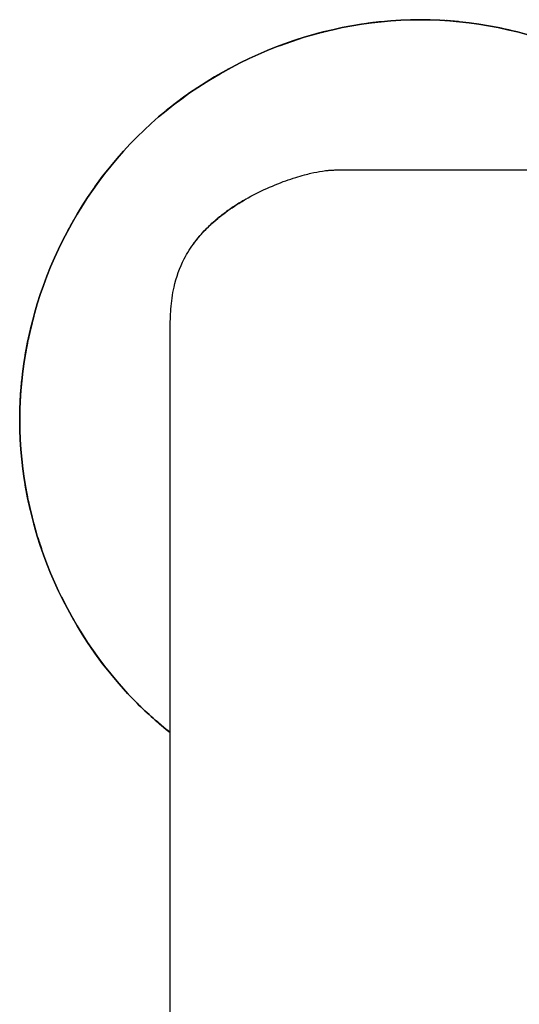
# Model space of a CAD drawing. Header units: millimetres. Extents: x -31695 to -21031, y -2517 to 7253.
# Tile 6 of 77: x -31482 to -31454, y -781 to -726. Entities that reach past the tile are written whole.
import ezdxf

# ---------------------------------------------------------------- set-up
doc = ezdxf.new("R2010")
doc.units = ezdxf.units.MM
doc.layers.add('2d', color=7, linetype='Continuous', true_color=0x000000)

msp = doc.modelspace()

# ---------------------------------------------------------------- linework, layer by layer
at = {"layer": '2d', "linetype": 'Continuous', "lineweight": -3}
for p, q in [((-31461.762, -725.836, 2), (-31462.492, -725.923, 2)), ((-31462.492, -725.923, 2), (-31461.762, -725.836, 2)), ((-31457.361, -725.836, 2), (-31458.093, -725.774, 2)), ((-31458.093, -725.774, 2), (-31457.361, -725.836, 2)), ((-31465.389, -726.512, 2), (-31466.083, -726.713, 2)), ((-31466.083, -726.713, 2), (-31465.389, -726.512, 2)), ((-31465.375, -726.508, 2), (-31464.661, -726.327, 2)), ((-31464.661, -726.327, 2), (-31465.375, -726.508, 2)), ((-31454.462, -726.327, 2), (-31455.181, -726.169, 2)), ((-31455.181, -726.169, 2), (-31454.462, -726.327, 2)), ((-31466.784, -726.94, 2), (-31467.477, -727.189, 2)), ((-31467.477, -727.189, 2), (-31466.784, -726.94, 2)), ((-31466.083, -726.713, 2), (-31466.784, -726.94, 2)), ((-31466.784, -726.94, 2), (-31466.083, -726.713, 2)), ((-31470.806, -728.758, 2), (-31471.439, -729.134, 2)), ((-31471.439, -729.134, 2), (-31470.806, -728.758, 2)), ((-31470.161, -728.402, 2), (-31470.806, -728.758, 2)), ((-31470.806, -728.758, 2), (-31470.161, -728.402, 2)), ((-31473.83, -730.833, 2), (-31473.258, -730.382, 2)), ((-31473.258, -730.382, 2), (-31473.83, -730.833, 2)), ((-31473.258, -730.382, 2), (-31473.689, -730.719, 2)), ((-31473.689, -730.719, 2), (-31473.258, -730.382, 2)), ((-31472.666, -729.947, 2), (-31473.258, -730.382, 2)), ((-31473.258, -730.382, 2), (-31472.666, -729.947, 2)), ((-31473.258, -730.382, 2), (-31472.779, -730.028, 2)), ((-31472.779, -730.028, 2), (-31473.258, -730.382, 2)), ((-31473.04, -730.219, 2), (-31473.042, -730.22, 2)), ((-31473.042, -730.22, 2), (-31473.04, -730.219, 2)), ((-31472.666, -729.947, 2), (-31473.04, -730.219, 2)), ((-31473.04, -730.219, 2), (-31472.666, -729.947, 2)), ((-31476.474, -733.387, 2), (-31476.948, -733.949, 2)), ((-31476.948, -733.949, 2), (-31476.474, -733.387, 2)), ((-31476.948, -733.949, 2), (-31477.403, -734.527, 2)), ((-31477.403, -734.527, 2), (-31476.948, -733.949, 2)), ((-31464.165, -734.17, 2), (-31373.557, -734.17, 2)), ((-31477.403, -734.527, 2), (-31477.838, -735.119, 2)), ((-31477.838, -735.119, 2), (-31477.403, -734.527, 2)), ((-31478.38, -735.918, 2), (-31478.651, -736.346, 2)), ((-31478.651, -736.346, 2), (-31478.38, -735.918, 2)), ((-31479.383, -737.624, 2), (-31479.027, -736.979, 2)), ((-31479.027, -736.979, 2), (-31479.383, -737.624, 2)), ((-31481.277, -742.41, 2), (-31481.453, -743.102, 2)), ((-31481.453, -743.102, 2), (-31481.277, -742.41, 2)), ((-31481.458, -743.124, 2), (-31481.616, -743.843, 2)), ((-31481.616, -743.843, 2), (-31481.458, -743.124, 2)), ((-31473.61, -834.223, 2), (-31473.61, -743.615, 2)), ((-31473.61, -834.223, 2), (-31473.61, -743.615, 2)), ((-31481.616, -743.843, 2), (-31481.751, -744.566, 2)), ((-31481.751, -744.566, 2), (-31481.616, -743.843, 2)), ((-31482.011, -746.755, 2), (-31481.949, -746.023, 2)), ((-31481.949, -746.023, 2), (-31482.011, -746.755, 2)), ((-31482.042, -747.314, 2), (-31482.011, -746.755, 2)), ((-31482.011, -746.755, 2), (-31482.042, -747.314, 2)), ((-31481.751, -751.881, 2), (-31481.616, -752.604, 2)), ((-31481.616, -752.604, 2), (-31481.751, -751.881, 2)), ((-31481.616, -752.604, 2), (-31481.458, -753.323, 2)), ((-31481.458, -753.323, 2), (-31481.616, -752.604, 2)), ((-31481.458, -753.323, 2), (-31481.584, -752.761, 2)), ((-31481.584, -752.761, 2), (-31481.458, -753.323, 2)), ((-31481.072, -754.744, 2), (-31481.277, -754.037, 2)), ((-31481.277, -754.037, 2), (-31481.072, -754.744, 2)), ((-31481.072, -754.744, 2), (-31481.072, -754.744, 2)), ((-31481.072, -754.744, 2), (-31481.072, -754.744, 2)), ((-31481.072, -754.744, 2), (-31480.845, -755.445, 2)), ((-31480.845, -755.445, 2), (-31481.072, -754.744, 2)), ((-31479.718, -758.167, 2), (-31479.383, -758.823, 2)), ((-31479.383, -758.823, 2), (-31479.718, -758.167, 2)), ((-31479.383, -758.823, 2), (-31479.027, -759.468, 2)), ((-31479.027, -759.468, 2), (-31479.383, -758.823, 2)), ((-31478.255, -760.721, 2), (-31478.651, -760.1, 2)), ((-31478.651, -760.1, 2), (-31478.255, -760.721, 2)), ((-31477.838, -761.327, 2), (-31478.255, -760.721, 2)), ((-31478.255, -760.721, 2), (-31477.838, -761.327, 2)), ((-31477.838, -761.327, 2), (-31477.403, -761.92, 2)), ((-31477.403, -761.92, 2), (-31477.838, -761.327, 2)), ((-31477.403, -761.92, 2), (-31476.948, -762.498, 2)), ((-31476.948, -762.498, 2), (-31477.403, -761.92, 2)), ((-31476.948, -762.498, 2), (-31476.477, -763.056, 2)), ((-31476.477, -763.056, 2), (-31476.948, -762.498, 2)), ((-31476.474, -763.06, 2), (-31475.982, -763.605, 2)), ((-31475.982, -763.605, 2), (-31476.474, -763.06, 2)), ((-31473.836, -765.61, 2), (-31474.398, -765.136, 2)), ((-31474.398, -765.136, 2), (-31473.836, -765.61, 2)), ((-31473.61, -765.787, 2), (-31473.836, -765.61, 2)), ((-31473.836, -765.61, 2), (-31473.61, -765.787, 2))]:
    msp.add_line(p, q, dxfattribs=at)
for points, degree in [([(-31459.562, -725.723, 2), (-31462.5, -725.723, 2), (-31465.439, -726.332, 2), (-31468.162, -727.46, 2)], 3), ([(-31459.562, -725.723, 2), (-31462.5, -725.723, 2), (-31465.439, -726.332, 2), (-31468.162, -727.46, 2)], 3), ([(-31459.562, -725.723, 2), (-31462.5, -725.723, 2), (-31465.439, -726.332, 2), (-31468.162, -727.46, 2)], 3), ([(-31468.162, -727.46, 2), (-31465.439, -726.332, 2), (-31462.5, -725.723, 2), (-31459.562, -725.723, 2)], 3), ([(-31461.762, -725.836, 2), (-31462.492, -725.923, 2)], 1), ([(-31461.762, -725.836, 2), (-31462.492, -725.923, 2)], 1), ([(-31450.961, -727.46, 2), (-31453.685, -726.332, 2), (-31456.623, -725.723, 2), (-31459.562, -725.723, 2)], 3), ([(-31450.961, -727.46, 2), (-31453.685, -726.332, 2), (-31456.623, -725.723, 2), (-31459.562, -725.723, 2)], 3), ([(-31459.562, -725.723, 2), (-31456.623, -725.723, 2), (-31453.685, -726.332, 2), (-31450.961, -727.46, 2)], 3), ([(-31450.961, -727.46, 2), (-31453.685, -726.332, 2), (-31456.623, -725.723, 2), (-31459.562, -725.723, 2)], 3), ([(-31457.361, -725.836, 2), (-31458.093, -725.774, 2)], 1), ([(-31457.361, -725.836, 2), (-31458.093, -725.774, 2)], 1), ([(-31465.389, -726.512, 2), (-31466.083, -726.713, 2), (-31466.784, -726.94, 2), (-31467.477, -727.189, 2)], 1), ([(-31465.389, -726.512, 2), (-31466.083, -726.713, 2), (-31466.784, -726.94, 2), (-31467.477, -727.189, 2)], 1), ([(-31465.375, -726.508, 2), (-31464.661, -726.327, 2)], 1), ([(-31465.375, -726.508, 2), (-31464.661, -726.327, 2)], 1), ([(-31454.462, -726.327, 2), (-31455.181, -726.169, 2)], 1), ([(-31454.462, -726.327, 2), (-31455.181, -726.169, 2)], 1), ([(-31468.162, -727.46, 2), (-31470.886, -728.588, 2), (-31473.394, -730.236, 2), (-31475.472, -732.314, 2)], 3), ([(-31468.162, -727.46, 2), (-31470.886, -728.588, 2), (-31473.394, -730.236, 2), (-31475.472, -732.314, 2)], 3), ([(-31475.472, -732.314, 2), (-31473.394, -730.236, 2), (-31470.886, -728.588, 2), (-31468.162, -727.46, 2)], 3), ([(-31468.162, -727.46, 2), (-31470.886, -728.588, 2), (-31473.394, -730.236, 2), (-31475.472, -732.314, 2)], 3), ([(-31470.806, -728.758, 2), (-31471.439, -729.134, 2)], 1), ([(-31470.806, -728.758, 2), (-31471.439, -729.134, 2)], 1), ([(-31470.161, -728.402, 2), (-31470.806, -728.758, 2)], 1), ([(-31470.161, -728.402, 2), (-31470.806, -728.758, 2)], 1), ([(-31473.83, -730.833, 2), (-31473.258, -730.382, 2), (-31472.779, -730.028, 2)], 1), ([(-31473.83, -730.833, 2), (-31473.258, -730.382, 2), (-31472.779, -730.028, 2)], 1), ([(-31473.689, -730.719, 2), (-31473.258, -730.382, 2), (-31472.666, -729.947, 2)], 1), ([(-31473.689, -730.719, 2), (-31473.258, -730.382, 2), (-31472.666, -729.947, 2)], 1), ([(-31475.472, -732.314, 2), (-31477.549, -734.391, 2), (-31479.197, -736.9, 2), (-31480.325, -739.623, 2)], 3), ([(-31475.472, -732.314, 2), (-31477.549, -734.391, 2), (-31479.197, -736.9, 2), (-31480.325, -739.623, 2)], 3), ([(-31480.325, -739.623, 2), (-31479.197, -736.9, 2), (-31477.549, -734.391, 2), (-31475.472, -732.314, 2)], 3), ([(-31475.472, -732.314, 2), (-31477.549, -734.391, 2), (-31479.197, -736.9, 2), (-31480.325, -739.623, 2)], 3), ([(-31476.474, -733.387, 2), (-31476.948, -733.949, 2), (-31477.403, -734.527, 2), (-31477.838, -735.119, 2)], 1), ([(-31476.474, -733.387, 2), (-31476.948, -733.949, 2), (-31477.403, -734.527, 2), (-31477.838, -735.119, 2)], 1), ([(-31464.165, -734.17, 2), (-31373.557, -734.17, 2)], 1), ([(-31478.38, -735.918, 2), (-31478.651, -736.346, 2)], 1), ([(-31478.38, -735.918, 2), (-31478.651, -736.346, 2)], 1), ([(-31479.383, -737.624, 2), (-31479.027, -736.979, 2)], 1), ([(-31479.383, -737.624, 2), (-31479.027, -736.979, 2)], 1), ([(-31480.325, -739.623, 2), (-31481.453, -742.346, 2), (-31482.062, -745.285, 2), (-31482.062, -748.223, 2)], 3), ([(-31480.325, -739.623, 2), (-31481.453, -742.346, 2), (-31482.062, -745.285, 2), (-31482.062, -748.223, 2)], 3), ([(-31482.062, -748.223, 2), (-31482.062, -745.285, 2), (-31481.453, -742.346, 2), (-31480.325, -739.623, 2)], 3), ([(-31480.325, -739.623, 2), (-31481.453, -742.346, 2), (-31482.062, -745.285, 2), (-31482.062, -748.223, 2)], 3), ([(-31481.277, -742.41, 2), (-31481.453, -743.102, 2)], 1), ([(-31481.277, -742.41, 2), (-31481.453, -743.102, 2)], 1), ([(-31481.458, -743.124, 2), (-31481.616, -743.843, 2), (-31481.751, -744.566, 2)], 1), ([(-31481.458, -743.124, 2), (-31481.616, -743.843, 2), (-31481.751, -744.566, 2)], 1), ([(-31473.61, -834.223, 2), (-31473.61, -743.615, 2)], 1), ([(-31473.61, -834.223, 2), (-31473.61, -743.615, 2)], 1), ([(-31482.042, -747.314, 2), (-31482.011, -746.755, 2), (-31481.949, -746.023, 2)], 1), ([(-31482.042, -747.314, 2), (-31482.011, -746.755, 2), (-31481.949, -746.023, 2)], 1), ([(-31482.062, -748.223, 2), (-31482.062, -751.162, 2), (-31481.453, -754.101, 2), (-31480.325, -756.824, 2)], 3), ([(-31482.062, -748.223, 2), (-31482.062, -751.162, 2), (-31481.453, -754.101, 2), (-31480.325, -756.824, 2)], 3), ([(-31480.325, -756.824, 2), (-31481.453, -754.101, 2), (-31482.062, -751.162, 2), (-31482.062, -748.223, 2)], 3), ([(-31482.062, -748.223, 2), (-31482.062, -751.162, 2), (-31481.453, -754.101, 2), (-31480.325, -756.824, 2)], 3), ([(-31481.751, -751.881, 2), (-31481.616, -752.604, 2), (-31481.458, -753.323, 2)], 1), ([(-31481.751, -751.881, 2), (-31481.616, -752.604, 2), (-31481.458, -753.323, 2)], 1), ([(-31481.072, -754.744, 2), (-31480.845, -755.445, 2)], 1), ([(-31481.072, -754.744, 2), (-31480.845, -755.445, 2)], 1), ([(-31480.325, -756.824, 2), (-31479.197, -759.547, 2), (-31477.549, -762.055, 2), (-31475.472, -764.133, 2)], 3), ([(-31480.325, -756.824, 2), (-31479.197, -759.547, 2), (-31477.549, -762.055, 2), (-31475.472, -764.133, 2)], 3), ([(-31475.472, -764.133, 2), (-31477.549, -762.055, 2), (-31479.197, -759.547, 2), (-31480.325, -756.824, 2)], 3), ([(-31480.325, -756.824, 2), (-31479.197, -759.547, 2), (-31477.549, -762.055, 2), (-31475.472, -764.133, 2)], 3), ([(-31479.718, -758.167, 2), (-31479.383, -758.823, 2), (-31479.027, -759.468, 2)], 1), ([(-31479.718, -758.167, 2), (-31479.383, -758.823, 2), (-31479.027, -759.468, 2)], 1), ([(-31478.651, -760.1, 2), (-31478.255, -760.721, 2), (-31477.838, -761.327, 2)], 1), ([(-31478.651, -760.1, 2), (-31478.255, -760.721, 2), (-31477.838, -761.327, 2)], 1), ([(-31477.838, -761.327, 2), (-31477.403, -761.92, 2), (-31476.948, -762.498, 2)], 1), ([(-31477.838, -761.327, 2), (-31477.403, -761.92, 2), (-31476.948, -762.498, 2)], 1), ([(-31476.948, -762.498, 2), (-31476.477, -763.056, 2)], 1), ([(-31476.948, -762.498, 2), (-31476.477, -763.056, 2)], 1), ([(-31476.474, -763.06, 2), (-31475.982, -763.605, 2)], 1), ([(-31476.474, -763.06, 2), (-31475.982, -763.605, 2)], 1), ([(-31475.472, -764.133, 2), (-31474.884, -764.721, 2), (-31474.262, -765.274, 2), (-31473.61, -765.791, 2)], 3), ([(-31475.472, -764.133, 2), (-31474.884, -764.721, 2), (-31474.262, -765.274, 2), (-31473.61, -765.791, 2)], 3), ([(-31475.472, -764.133, 2), (-31474.884, -764.721, 2), (-31474.262, -765.274, 2), (-31473.61, -765.791, 2)], 3), ([(-31473.61, -765.791, 2), (-31474.262, -765.274, 2), (-31474.884, -764.721, 2), (-31475.472, -764.133, 2)], 3)]:
    msp.add_open_spline(points, degree=degree, dxfattribs=at)
for points, degree, knots in [([(-31472.666, -729.947, 2), (-31473.04, -730.219, 2), (-31473.042, -730.22, 2)], 1, [4, 4, 5, 5.00746, 5.00746]), ([(-31472.666, -729.947, 2), (-31473.04, -730.219, 2), (-31473.042, -730.22, 2)], 1, [4, 4, 5, 5.00746, 5.00746]), ([(-31473.61, -743.615, 2), (-31473.61, -743.436, 2), (-31473.61, -743.289, 2), (-31473.609, -743.112, 2), (-31473.606, -742.735, 2), (-31473.596, -742.359, 2), (-31473.535, -741.568, 2), (-31473.481, -741.162, 2), (-31473.39, -740.753, 2), (-31473.266, -740.197, 2), (-31473.08, -739.671, 2), (-31472.817, -739.164, 2), (-31472.647, -738.835, 2), (-31472.448, -738.522, 2), (-31472.072, -738.024, 2), (-31471.913, -737.836, 2), (-31471.655, -737.557, 2), (-31471.566, -737.467, 2), (-31471.201, -737.108, 2), (-31470.91, -736.86, 2), (-31470.298, -736.394, 2), (-31469.979, -736.178, 2), (-31469.652, -735.979, 2), (-31468.901, -735.521, 2), (-31468.08, -735.132, 2), (-31467.255, -734.827, 2), (-31467.208, -734.809, 2), (-31467.161, -734.792, 2), (-31466.93, -734.709, 2), (-31466.743, -734.646, 2), (-31466.394, -734.537, 2), (-31466.229, -734.49, 2), (-31465.945, -734.414, 2), (-31465.823, -734.383, 2), (-31465.49, -734.306, 2), (-31465.266, -734.262, 2), (-31464.996, -734.222, 2), (-31464.94, -734.214, 2), (-31464.818, -734.2, 2), (-31464.755, -734.193, 2), (-31464.659, -734.185, 2), (-31464.628, -734.183, 2), (-31464.537, -734.177, 2), (-31464.477, -734.174, 2), (-31464.417, -734.173, 2), (-31464.334, -734.17, 2), (-31464.254, -734.17, 2), (-31464.165, -734.17, 2)], 3, [0, 0, 0, 0, 0.503109, 0.503109, 0.503109, 1.632974, 1.632974, 2.886145, 2.886145, 2.886145, 4.585733, 4.585733, 4.585733, 5.696182, 5.696182, 6.454599, 6.454599, 6.8346, 6.8346, 7.989259, 7.989259, 9.138777, 9.138777, 9.138777, 11.806841, 11.806841, 11.806841, 11.957554, 11.957554, 12.545988, 12.545988, 13.053303, 13.053303, 13.427494, 13.427494, 14.084999, 14.084999, 14.260791, 14.260791, 14.462943, 14.462943, 14.563769, 14.563769, 14.753846, 14.753846, 14.753846, 15.012136, 15.012136, 15.012136, 15.012136]), ([(-31473.61, -743.615, 2), (-31473.61, -743.436, 2), (-31473.61, -743.289, 2), (-31473.609, -743.112, 2), (-31473.606, -742.735, 2), (-31473.596, -742.359, 2), (-31473.535, -741.568, 2), (-31473.481, -741.162, 2), (-31473.39, -740.753, 2), (-31473.266, -740.197, 2), (-31473.08, -739.671, 2), (-31472.817, -739.164, 2), (-31472.647, -738.835, 2), (-31472.448, -738.522, 2), (-31472.072, -738.024, 2), (-31471.913, -737.836, 2), (-31471.655, -737.557, 2), (-31471.566, -737.467, 2), (-31471.201, -737.108, 2), (-31470.91, -736.86, 2), (-31470.298, -736.394, 2), (-31469.979, -736.178, 2), (-31469.652, -735.979, 2), (-31468.901, -735.521, 2), (-31468.08, -735.132, 2), (-31467.255, -734.827, 2), (-31467.208, -734.809, 2), (-31467.161, -734.792, 2), (-31466.93, -734.709, 2), (-31466.743, -734.646, 2), (-31466.394, -734.537, 2), (-31466.229, -734.49, 2), (-31465.945, -734.414, 2), (-31465.823, -734.383, 2), (-31465.49, -734.306, 2), (-31465.266, -734.262, 2), (-31464.996, -734.222, 2), (-31464.94, -734.214, 2), (-31464.818, -734.2, 2), (-31464.755, -734.193, 2), (-31464.659, -734.185, 2), (-31464.628, -734.183, 2), (-31464.537, -734.177, 2), (-31464.477, -734.174, 2), (-31464.417, -734.173, 2), (-31464.334, -734.17, 2), (-31464.254, -734.17, 2), (-31464.165, -734.17, 2)], 3, [760.608298, 760.608298, 760.608298, 760.608298, 761.111407, 761.111407, 761.111407, 762.241273, 762.241273, 763.494443, 763.494443, 763.494443, 765.194031, 765.194031, 765.194031, 766.30448, 766.30448, 767.062897, 767.062897, 767.442898, 767.442898, 768.597557, 768.597557, 769.747075, 769.747075, 769.747075, 772.415139, 772.415139, 772.415139, 772.565853, 772.565853, 773.154286, 773.154286, 773.661601, 773.661601, 774.035792, 774.035792, 774.693298, 774.693298, 774.869089, 774.869089, 775.071241, 775.071241, 775.172067, 775.172067, 775.362144, 775.362144, 775.362144, 775.620434, 775.620434, 775.620434, 775.620434]), ([(-31459.854, -734.17, 2), (-31459.756, -734.168, 2), (-31459.659, -734.167, 2), (-31459.562, -734.167, 2), (-31459.464, -734.167, 2), (-31459.367, -734.168, 2), (-31459.27, -734.17, 2)], 3, [33.0184102, 33.0184102, 33.0184102, 33.0184102, 33.3128527, 33.3128527, 33.3128527, 33.6072951, 33.6072951, 33.6072951, 33.6072951]), ([(-31472.296, -738.322, 2), (-31472.244, -738.25, 2), (-31472.18, -738.165, 2), (-31472.018, -737.959, 2), (-31471.904, -737.823, 2), (-31471.686, -737.582, 2), (-31471.577, -737.469, 2), (-31471.378, -737.274, 2), (-31471.287, -737.189, 2), (-31470.919, -736.86, 2), (-31470.615, -736.622, 2), (-31470.211, -736.338, 2), (-31470.106, -736.268, 2), (-31469.898, -736.133, 2), (-31469.787, -736.063, 2), (-31469.684, -736.001, 2), (-31469.589, -735.944, 2), (-31469.435, -735.854, 2), (-31469.368, -735.816, 2), (-31469.363, -735.813, 2), (-31469.359, -735.811, 2)], 3, [0, 0, 0, 0, 0.312391, 0.312391, 0.840319, 0.840319, 1.316937, 1.316937, 1.699057, 1.699057, 2.82741, 2.82741, 3.204816, 3.204816, 3.578978, 3.578978, 3.578978, 3.938856, 3.938856, 3.972604, 3.972604, 3.972604, 3.972604]), ([(-31469.348, -735.804, 2), (-31469.348, -735.804, 2), (-31469.359, -735.811, 2), (-31469.446, -735.86, 2), (-31469.591, -735.946, 2), (-31469.671, -735.995, 2), (-31469.776, -736.058, 2), (-31469.89, -736.13, 2), (-31470.094, -736.264, 2), (-31470.2, -736.336, 2), (-31470.484, -736.536, 2), (-31470.664, -736.671, 2), (-31470.837, -736.811, 2), (-31470.96, -736.911, 2), (-31471.082, -737.014, 2), (-31471.294, -737.204, 2), (-31471.387, -737.291, 2), (-31471.58, -737.48, 2), (-31471.678, -737.581, 2), (-31471.773, -737.685, 2)], 3, [4.040408, 4.040408, 4.040408, 4.040408, 4.160535, 4.160535, 4.528, 4.528, 4.528, 4.896214, 4.896214, 5.284664, 5.284664, 5.966018, 5.966018, 5.966018, 6.442319, 6.442319, 6.821734, 6.821734, 7.249139, 7.249139, 7.249139, 7.249139]), ([(-31473.61, -748.69, 2), (-31473.616, -748.535, 2), (-31473.618, -748.379, 2), (-31473.618, -748.223, 2), (-31473.618, -748.068, 2), (-31473.616, -747.913, 2), (-31473.61, -747.757, 2)], 3, [10.6335287, 10.6335287, 10.6335287, 10.6335287, 11.1042842, 11.1042842, 11.1042842, 11.5744831, 11.5744831, 11.5744831, 11.5744831]), ([(-31481.584, -752.761, 2), (-31481.458, -753.323, 2), (-31481.458, -753.323, 2)], 1, [6, 6, 7, 7.000002, 7.000002]), ([(-31481.584, -752.761, 2), (-31481.458, -753.323, 2), (-31481.458, -753.323, 2)], 1, [6, 6, 7, 7.000002, 7.000002]), ([(-30929.231, -1586.489, 2), (-30929.231, -1586.489, 2), (-30929.343, -1586.489, 2), (-30929.405, -1586.489, 2), (-30929.47, -1586.489, 2), (-30929.649, -1586.49, 2), (-30929.785, -1586.49, 2), (-30929.907, -1586.491, 2), (-30930.258, -1586.492, 2), (-30930.817, -1586.493, 2), (-30931.178, -1586.494, 2), (-30931.54, -1586.495, 2), (-30931.884, -1586.496, 2), (-30932.249, -1586.497, 2), (-30932.633, -1586.498, 2), (-30933.02, -1586.499, 2), (-30933.407, -1586.501, 2), (-30933.789, -1586.502, 2), (-30934.17, -1586.503, 2), (-30934.551, -1586.504, 2), (-30935.333, -1586.506, 2), (-30936.114, -1586.509, 2), (-30936.893, -1586.511, 2), (-30937.693, -1586.514, 2), (-30938.492, -1586.516, 2), (-30939.288, -1586.519, 2), (-30940.109, -1586.522, 2), (-30940.928, -1586.525, 2), (-30941.746, -1586.528, 2), (-30942.59, -1586.531, 2), (-30943.431, -1586.534, 2), (-30944.271, -1586.537, 2), (-30945.14, -1586.54, 2), (-30946.007, -1586.543, 2), (-30946.871, -1586.547, 2), (-30948.539, -1586.553, 2), (-30950.208, -1586.56, 2), (-30951.88, -1586.567, 2), (-30952.029, -1586.567, 2), (-30952.178, -1586.568, 2), (-30952.326, -1586.569, 2), (-30954.29, -1586.577, 2), (-30956.242, -1586.585, 2), (-30958.181, -1586.594, 2), (-30960.31, -1586.604, 2), (-30962.423, -1586.613, 2), (-30964.521, -1586.623, 2), (-30966.854, -1586.635, 2), (-30969.167, -1586.646, 2), (-30971.461, -1586.658, 2), (-30974.05, -1586.671, 2), (-30976.614, -1586.684, 2), (-30979.154, -1586.698, 2), (-30979.872, -1586.702, 2), (-30980.523, -1586.705, 2), (-30981.108, -1586.708, 2), (-30983.26, -1586.72, 2), (-30985.498, -1586.732, 2), (-30987.821, -1586.745, 2), (-30994.853, -1586.784, 2), (-31001.908, -1586.823, 2), (-31008.955, -1586.862, 2), (-31009.204, -1586.863, 2), (-31009.454, -1586.865, 2), (-31009.704, -1586.866, 2), (-31018.252, -1586.913, 2), (-31026.894, -1586.957, 2), (-31035.457, -1586.994, 2), (-31039.328, -1587.011, 2), (-31043.312, -1587.026, 2), (-31047.407, -1587.041, 2), (-31051.726, -1587.056, 2), (-31056.156, -1587.07, 2), (-31060.696, -1587.084, 2), (-31068.755, -1587.109, 2), (-31076.842, -1587.133, 2), (-31084.953, -1587.161, 2), (-31100.541, -1587.215, 2), (-31116.171, -1587.288, 2), (-31131.838, -1587.437, 2), (-31147.191, -1587.582, 2), (-31162.573, -1587.8, 2), (-31177.984, -1588.023, 2), (-31192.628, -1588.234, 2), (-31207.364, -1588.454, 2), (-31222.191, -1588.603, 2), (-31235.553, -1588.737, 2), (-31249.05, -1588.812, 2), (-31262.681, -1588.825, 2), (-31270.211, -1588.831, 2), (-31277.403, -1588.819, 2), (-31284.258, -1588.792, 2), (-31289.278, -1588.772, 2), (-31294.01, -1588.744, 2), (-31298.454, -1588.712, 2), (-31303.572, -1588.675, 2), (-31308.771, -1588.629, 2), (-31318.904, -1588.519, 2), (-31323.876, -1588.456, 2), (-31328.968, -1588.384, 2), (-31329.104, -1588.382, 2), (-31329.24, -1588.38, 2), (-31329.376, -1588.378, 2), (-31339.04, -1588.239, 2), (-31348.354, -1588.075, 2), (-31358.02, -1587.891, 2), (-31362.473, -1587.806, 2), (-31366.974, -1587.717, 2), (-31371.428, -1587.6, 2), (-31376.453, -1587.469, 2), (-31381.548, -1587.3, 2), (-31386.57, -1587.055, 2), (-31391.957, -1586.792, 2), (-31397.479, -1586.432, 2), (-31402.855, -1585.906, 2), (-31406.196, -1585.58, 2), (-31409.583, -1585.18, 2), (-31412.907, -1584.682, 2), (-31418.717, -1583.81, 2), (-31424.721, -1582.585, 2), (-31430.213, -1580.636, 2), (-31431.576, -1580.153, 2), (-31432.914, -1579.623, 2), (-31434.221, -1579.037, 2), (-31435.394, -1578.512, 2), (-31436.538, -1577.945, 2), (-31437.649, -1577.33, 2), (-31439.311, -1576.41, 2), (-31440.88, -1575.393, 2), (-31442.359, -1574.261, 2), (-31443.622, -1573.294, 2), (-31444.803, -1572.255, 2), (-31445.904, -1571.136, 2), (-31446.951, -1570.073, 2), (-31447.919, -1568.946, 2), (-31448.811, -1567.753, 2), (-31448.932, -1567.59, 2), (-31449.053, -1567.426, 2), (-31449.172, -1567.261, 2), (-31450.158, -1565.891, 2), (-31451.042, -1564.446, 2), (-31452.69, -1561.321, 2), (-31453.431, -1559.662, 2), (-31454.096, -1557.94, 2), (-31455.456, -1554.419, 2), (-31456.473, -1550.694, 2), (-31457.276, -1546.935, 2), (-31457.58, -1545.514, 2), (-31457.854, -1544.079, 2), (-31458.233, -1541.898, 2), (-31458.356, -1541.149, 2), (-31458.843, -1538.038, 2), (-31459.159, -1535.635, 2), (-31459.725, -1530.685, 2), (-31459.975, -1528.076, 2), (-31460.426, -1522.708, 2), (-31460.626, -1519.894, 2), (-31460.802, -1517.104, 2), (-31460.856, -1516.25, 2), (-31460.916, -1515.271, 2), (-31461.087, -1512.308, 2), (-31461.187, -1510.411, 2), (-31461.281, -1508.473, 2), (-31461.532, -1503.334, 2), (-31461.73, -1498.124, 2), (-31462.043, -1488.181, 2), (-31462.168, -1483.255, 2), (-31462.274, -1478.212, 2), (-31462.456, -1469.514, 2), (-31462.572, -1461.002, 2), (-31462.661, -1452.674, 2), (-31462.719, -1447.263, 2), (-31462.768, -1441.555, 2), (-31462.814, -1435.552, 2), (-31462.921, -1421.764, 2), (-31463.002, -1408.128, 2), (-31463.03, -1394.333, 2), (-31463.056, -1380.96, 2), (-31463.03, -1367.668, 2), (-31462.93, -1354.301, 2), (-31462.828, -1340.613, 2), (-31462.651, -1327.001, 2), (-31462.509, -1313.468, 2), (-31462.433, -1306.179, 2), (-31462.365, -1298.931, 2), (-31462.267, -1283.919, 2), (-31462.238, -1276.169, 2), (-31462.238, -1268.473, 2), (-31462.239, -1255.761, 2), (-31462.313, -1242.748, 2), (-31462.412, -1229.435, 2), (-31462.438, -1225.835, 2), (-31462.469, -1221.865, 2), (-31462.505, -1217.524, 2), (-31462.642, -1200.796, 2), (-31462.805, -1183.204, 2), (-31462.883, -1166.459, 2), (-31462.912, -1160.217, 2), (-31462.93, -1153.524, 2), (-31462.936, -1146.38, 2), (-31462.941, -1138.308, 2), (-31462.93, -1129.894, 2), (-31462.903, -1121.139, 2), (-31462.862, -1107.452, 2), (-31462.788, -1093.696, 2), (-31462.736, -1079.871, 2), (-31462.685, -1066.486, 2), (-31462.657, -1053.085, 2), (-31462.673, -1039.67, 2), (-31462.69, -1026.464, 2), (-31462.75, -1013.241, 2), (-31462.88, -999.999, 2), (-31463.009, -986.841, 2), (-31463.206, -973.695, 2), (-31463.373, -960.565, 2), (-31463.548, -946.831, 2), (-31463.686, -933.177, 2), (-31463.706, -919.605, 2), (-31463.728, -905.309, 2), (-31463.626, -890.599, 2), (-31463.378, -876.308, 2), (-31463.255, -869.256, 2), (-31463.096, -862.178, 2), (-31462.692, -848.465, 2), (-31462.448, -841.671, 2), (-31462.148, -835.062, 2), (-31461.908, -829.773, 2), (-31461.622, -824.332, 2), (-31460.83, -813.85, 2), (-31460.308, -808.505, 2), (-31459.538, -803.377, 2), (-31459.418, -802.575, 2), (-31459.291, -801.773, 2), (-31459.156, -800.973, 2), (-31458.693, -798.225, 2), (-31458.137, -795.472, 2), (-31456.836, -790.36, 2), (-31456.104, -787.952, 2), (-31455.222, -785.633, 2), (-31454.052, -782.559, 2), (-31452.61, -779.617, 2), (-31450.78, -776.967, 2), (-31450.597, -776.701, 2), (-31450.41, -776.439, 2), (-31450.219, -776.179, 2), (-31448.265, -773.527, 2), (-31445.941, -771.241, 2), (-31443.235, -769.283, 2), (-31441.667, -768.149, 2), (-31440.004, -767.148, 2), (-31438.261, -766.262, 2), (-31436.87, -765.554, 2), (-31435.435, -764.923, 2), (-31433.969, -764.356, 2), (-31433.163, -764.045, 2), (-31432.348, -763.754, 2), (-31431.526, -763.48, 2), (-31428.148, -762.356, 2), (-31424.627, -761.524, 2), (-31421.101, -760.873, 2), (-31417.698, -760.244, 2), (-31414.217, -759.771, 2), (-31410.771, -759.38, 2), (-31406.458, -758.892, 2), (-31402.082, -758.522, 2), (-31397.752, -758.234, 2), (-31397.008, -758.184, 2), (-31396.264, -758.137, 2), (-31395.105, -758.067, 2), (-31394.62, -758.039, 2), (-31394.065, -758.007, 2), (-31390.772, -757.82, 2), (-31387.458, -757.672, 2), (-31384.162, -757.552, 2), (-31374.941, -757.216, 2), (-31365.427, -757.08, 2), (-31356.203, -756.933, 2), (-31347.411, -756.792, 2), (-31338.741, -756.639, 2), (-31329.944, -756.489, 2), (-31329.273, -756.478, 2), (-31328.602, -756.466, 2), (-31327.931, -756.455, 2), (-31318.303, -756.292, 2), (-31308.587, -756.138, 2), (-31298.785, -756.008, 2), (-31298.207, -756, 2), (-31297.629, -755.993, 2), (-31297.051, -755.985, 2), (-31291.238, -755.91, 2), (-31285.468, -755.844, 2), (-31273.493, -755.713, 2), (-31267.286, -755.648, 2), (-31261.117, -755.585, 2), (-31247.417, -755.443, 2), (-31233.851, -755.302, 2), (-31220.418, -755.137, 2), (-31213.583, -755.053, 2), (-31206.781, -754.963, 2), (-31200.013, -754.871, 2), (-31192.224, -754.764, 2), (-31184.276, -754.651, 2), (-31176.17, -754.535, 2), (-31160.958, -754.317, 2), (-31145.75, -754.096, 2), (-31130.548, -753.893, 2), (-31115.281, -753.689, 2), (-31100.19, -753.507, 2), (-31084.925, -753.365, 2), (-31082.586, -753.343, 2), (-31080.181, -753.321, 2), (-31077.71, -753.3, 2), (-31072.243, -753.254, 2), (-31066.773, -753.213, 2), (-31061.311, -753.177, 2), (-31059.567, -753.165, 2), (-31057.872, -753.155, 2), (-31056.227, -753.145, 2), (-31051.807, -753.119, 2), (-31047.382, -753.096, 2), (-31042.968, -753.076, 2), (-31040.915, -753.067, 2), (-31038.768, -753.058, 2), (-31036.528, -753.05, 2), (-31035.4, -753.046, 2), (-31034.206, -753.042, 2), (-31032.947, -753.037, 2), (-31030.228, -753.028, 2), (-31027.471, -753.02, 2), (-31024.677, -753.012, 2), (-31022.292, -753.006, 2), (-31019.883, -753, 2), (-31017.45, -752.994, 2), (-31016.344, -752.991, 2), (-31015.234, -752.989, 2), (-31014.118, -752.986, 2), (-31013.062, -752.984, 2), (-31012.002, -752.982, 2), (-31010.937, -752.979, 2), (-31010.663, -752.979, 2), (-31010.414, -752.978, 2), (-31010.191, -752.978, 2), (-31009.397, -752.976, 2), (-31008.63, -752.975, 2), (-31007.888, -752.973, 2), (-31006.913, -752.971, 2), (-31005.935, -752.969, 2), (-31004.955, -752.967, 2), (-31004.013, -752.965, 2), (-31003.068, -752.964, 2), (-31002.121, -752.962, 2), (-31001.665, -752.961, 2), (-31001.208, -752.96, 2), (-31000.749, -752.959, 2), (-31000.288, -752.958, 2), (-30999.827, -752.957, 2), (-30999.368, -752.956, 2), (-30998.937, -752.956, 2), (-30998.528, -752.955, 2), (-30998.098, -752.954, 2), (-30997.683, -752.953, 2), (-30997.031, -752.952, 2), (-30996.6, -752.951, 2), (-30996.456, -752.951, 2), (-30996.297, -752.951, 2), (-30996.086, -752.95, 2), (-30996.011, -752.95, 2), (-30995.943, -752.95, 2), (-30995.807, -752.95, 2), (-30995.807, -752.95, 2)], 3, [-1904.882339, -1904.882339, -1904.882339, -1904.882339, -1904.854837, -1904.854837, -1904.629087, -1904.629087, -1904.153829, -1904.153829, -1904.153829, -1902.867881, -1902.867881, -1902.867881, -1901.779322, -1901.779322, -1901.779322, -1900.604372, -1900.604372, -1900.604372, -1899.443329, -1899.443329, -1899.443329, -1897.067534, -1897.067534, -1897.067534, -1894.638515, -1894.638515, -1894.638515, -1892.147247, -1892.147247, -1892.147247, -1889.588349, -1889.588349, -1889.588349, -1886.954769, -1886.954769, -1886.954769, -1881.884792, -1881.884792, -1881.884792, -1881.433565, -1881.433565, -1881.433565, -1875.514777, -1875.514777, -1875.514777, -1869.111917, -1869.111917, -1869.111917, -1862.112262, -1862.112262, -1862.112262, -1854.362433, -1854.362433, -1854.362433, -1852.396108, -1852.396108, -1852.396108, -1845.641967, -1845.641967, -1845.641967, -1824.418203, -1824.418203, -1824.418203, -1823.667061, -1823.667061, -1823.667061, -1797.859767, -1797.859767, -1797.859767, -1785.899207, -1785.899207, -1785.899207, -1772.602883, -1772.602883, -1772.602883, -1748.341798, -1748.341798, -1748.341798, -1701.455147, -1701.455147, -1701.455147, -1655.303488, -1655.303488, -1655.303488, -1611.090314, -1611.090314, -1611.090314, -1570.59637, -1570.59637, -1570.59637, -1549.017123, -1549.017123, -1549.017123, -1534.817021, -1534.817021, -1534.817021, -1518.9127, -1518.9127, -1504.289363, -1504.289363, -1504.289363, -1503.880804, -1503.880804, -1503.880804, -1475.225947, -1475.225947, -1475.225947, -1461.814307, -1461.814307, -1461.814307, -1446.658493, -1446.658493, -1446.658493, -1430.319947, -1430.319947, -1430.319947, -1420.179982, -1420.179982, -1420.179982, -1402.241376, -1402.241376, -1402.241376, -1397.844115, -1397.844115, -1397.844115, -1393.898803, -1393.898803, -1393.898803, -1388.00669, -1388.00669, -1388.00669, -1382.970471, -1382.970471, -1382.970471, -1378.182407, -1378.182407, -1378.182407, -1377.528374, -1377.528374, -1377.528374, -1372.115108, -1372.115108, -1366.444035, -1366.444035, -1366.444035, -1354.815156, -1354.815156, -1354.815156, -1350.426036, -1350.426036, -1348.140135, -1348.140135, -1340.931851, -1340.931851, -1333.133301, -1333.133301, -1324.707068, -1324.707068, -1324.707068, -1321.478147, -1321.478147, -1316.054742, -1316.054742, -1316.054742, -1300.396887, -1300.396887, -1285.730629, -1285.730629, -1285.730629, -1260.151343, -1260.151343, -1260.151343, -1243.011112, -1243.011112, -1243.011112, -1201.780556, -1201.780556, -1201.780556, -1161.741755, -1161.741755, -1161.741755, -1120.876556, -1120.876556, -1120.876556, -1099.247957, -1099.247957, -1075.836731, -1075.836731, -1075.836731, -1036.7707, -1036.7707, -1036.7707, -1024.854438, -1024.854438, -1024.854438, -973.774746, -973.774746, -973.774746, -953.695826, -953.695826, -953.695826, -928.454128, -928.454128, -928.454128, -887.180083, -887.180083, -887.180083, -846.96818, -846.96818, -846.96818, -807.285749, -807.285749, -807.285749, -767.841966, -767.841966, -767.841966, -726.875491, -726.875491, -726.875491, -683.565155, -683.565155, -683.565155, -662.18299, -662.18299, -642.291949, -642.291949, -642.291949, -626.208456, -626.208456, -610.449898, -610.449898, -610.449898, -608.004628, -608.004628, -608.004628, -599.579341, -599.579341, -591.946003, -591.946003, -591.946003, -581.827659, -581.827659, -581.827659, -580.815914, -580.815914, -580.815914, -570.524517, -570.524517, -570.524517, -564.537218, -564.537218, -564.537218, -559.757379, -559.757379, -559.757379, -557.13094, -557.13094, -557.13094, -546.309189, -546.309189, -546.309189, -535.859269, -535.859269, -535.859269, -522.785874, -522.785874, -522.785874, -520.415357, -520.415357, -519.090962, -519.090962, -519.090962, -509.172216, -509.172216, -509.172216, -481.185809, -481.185809, -481.185809, -454.914261, -454.914261, -454.914261, -452.901151, -452.901151, -452.901151, -423.750825, -423.750825, -423.750825, -422.016062, -422.016062, -422.016062, -404.827101, -404.827101, -386.078862, -386.078862, -386.078862, -345.377518, -345.377518, -345.377518, -324.969791, -324.969791, -324.969791, -301.124619, -301.124619, -301.124619, -255.495653, -255.495653, -255.495653, -209.864595, -209.864595, -209.864595, -202.646816, -202.646816, -202.646816, -186.232374, -186.232374, -186.232374, -181.141486, -181.141486, -181.141486, -167.849138, -167.849138, -167.849138, -161.384674, -161.384674, -161.384674, -157.786174, -157.786174, -157.786174, -149.467055, -149.467055, -149.467055, -142.185813, -142.185813, -142.185813, -138.8246, -138.8246, -138.8246, -135.613587, -135.613587, -135.613587, -134.860184, -134.860184, -134.860184, -132.532888, -132.532888, -132.532888, -129.568004, -129.568004, -129.568004, -126.702345, -126.702345, -126.702345, -125.313796, -125.313796, -125.313796, -123.916022, -123.916022, -123.916022, -122.628667, -122.628667, -122.628667, -121.11446, -121.11446, -121.11446, -120.546529, -120.546529, -120.278373, -120.278373, -120.266335, -120.266335, -120.266335, -120.266335]), ([(-30929.231, -1586.489, 2), (-30929.231, -1586.489, 2), (-30929.343, -1586.489, 2), (-30929.405, -1586.489, 2), (-30929.47, -1586.489, 2), (-30929.649, -1586.49, 2), (-30929.785, -1586.49, 2), (-30929.907, -1586.491, 2), (-30930.258, -1586.492, 2), (-30930.817, -1586.493, 2), (-30931.178, -1586.494, 2), (-30931.54, -1586.495, 2), (-30931.884, -1586.496, 2), (-30932.249, -1586.497, 2), (-30932.633, -1586.498, 2), (-30933.02, -1586.499, 2), (-30933.407, -1586.501, 2), (-30933.789, -1586.502, 2), (-30934.17, -1586.503, 2), (-30934.551, -1586.504, 2), (-30935.333, -1586.506, 2), (-30936.114, -1586.509, 2), (-30936.893, -1586.511, 2), (-30937.693, -1586.514, 2), (-30938.492, -1586.516, 2), (-30939.288, -1586.519, 2), (-30940.109, -1586.522, 2), (-30940.928, -1586.525, 2), (-30941.746, -1586.528, 2), (-30942.59, -1586.531, 2), (-30943.431, -1586.534, 2), (-30944.271, -1586.537, 2), (-30945.14, -1586.54, 2), (-30946.007, -1586.543, 2), (-30946.871, -1586.547, 2), (-30948.539, -1586.553, 2), (-30950.208, -1586.56, 2), (-30951.88, -1586.567, 2), (-30952.029, -1586.567, 2), (-30952.178, -1586.568, 2), (-30952.326, -1586.569, 2), (-30954.29, -1586.577, 2), (-30956.242, -1586.585, 2), (-30958.181, -1586.594, 2), (-30960.31, -1586.604, 2), (-30962.423, -1586.613, 2), (-30964.521, -1586.623, 2), (-30966.854, -1586.635, 2), (-30969.167, -1586.646, 2), (-30971.461, -1586.658, 2), (-30974.05, -1586.671, 2), (-30976.614, -1586.684, 2), (-30979.154, -1586.698, 2), (-30979.872, -1586.702, 2), (-30980.523, -1586.705, 2), (-30981.108, -1586.708, 2), (-30983.26, -1586.72, 2), (-30985.498, -1586.732, 2), (-30987.821, -1586.745, 2), (-30994.853, -1586.784, 2), (-31001.908, -1586.823, 2), (-31008.955, -1586.862, 2), (-31009.204, -1586.863, 2), (-31009.454, -1586.865, 2), (-31009.704, -1586.866, 2), (-31018.252, -1586.913, 2), (-31026.894, -1586.957, 2), (-31035.457, -1586.994, 2), (-31039.328, -1587.011, 2), (-31043.312, -1587.026, 2), (-31047.407, -1587.041, 2), (-31051.726, -1587.056, 2), (-31056.156, -1587.07, 2), (-31060.696, -1587.084, 2), (-31068.755, -1587.109, 2), (-31076.842, -1587.133, 2), (-31084.953, -1587.161, 2), (-31100.541, -1587.215, 2), (-31116.171, -1587.288, 2), (-31131.838, -1587.437, 2), (-31147.191, -1587.582, 2), (-31162.573, -1587.8, 2), (-31177.984, -1588.023, 2), (-31192.628, -1588.234, 2), (-31207.364, -1588.454, 2), (-31222.191, -1588.603, 2), (-31235.553, -1588.737, 2), (-31249.05, -1588.812, 2), (-31262.681, -1588.825, 2), (-31270.211, -1588.831, 2), (-31277.403, -1588.819, 2), (-31284.258, -1588.792, 2), (-31289.278, -1588.772, 2), (-31294.01, -1588.744, 2), (-31298.454, -1588.712, 2), (-31303.572, -1588.675, 2), (-31308.771, -1588.629, 2), (-31318.904, -1588.519, 2), (-31323.876, -1588.456, 2), (-31328.968, -1588.384, 2), (-31329.104, -1588.382, 2), (-31329.24, -1588.38, 2), (-31329.376, -1588.378, 2), (-31339.04, -1588.239, 2), (-31348.354, -1588.075, 2), (-31358.02, -1587.891, 2), (-31362.473, -1587.806, 2), (-31366.974, -1587.717, 2), (-31371.428, -1587.6, 2), (-31376.453, -1587.469, 2), (-31381.548, -1587.3, 2), (-31386.57, -1587.055, 2), (-31391.957, -1586.792, 2), (-31397.479, -1586.432, 2), (-31402.855, -1585.906, 2), (-31406.196, -1585.58, 2), (-31409.583, -1585.18, 2), (-31412.907, -1584.682, 2), (-31418.717, -1583.81, 2), (-31424.721, -1582.585, 2), (-31430.213, -1580.636, 2), (-31431.576, -1580.153, 2), (-31432.914, -1579.623, 2), (-31434.221, -1579.037, 2), (-31435.394, -1578.512, 2), (-31436.538, -1577.945, 2), (-31437.649, -1577.33, 2), (-31439.311, -1576.41, 2), (-31440.88, -1575.393, 2), (-31442.359, -1574.261, 2), (-31443.622, -1573.294, 2), (-31444.803, -1572.255, 2), (-31445.904, -1571.136, 2), (-31446.951, -1570.073, 2), (-31447.919, -1568.946, 2), (-31448.811, -1567.753, 2), (-31448.932, -1567.59, 2), (-31449.053, -1567.426, 2), (-31449.172, -1567.261, 2), (-31450.158, -1565.891, 2), (-31451.042, -1564.446, 2), (-31452.69, -1561.321, 2), (-31453.431, -1559.662, 2), (-31454.096, -1557.94, 2), (-31455.456, -1554.419, 2), (-31456.473, -1550.694, 2), (-31457.276, -1546.935, 2), (-31457.58, -1545.514, 2), (-31457.854, -1544.079, 2), (-31458.233, -1541.898, 2), (-31458.356, -1541.149, 2), (-31458.843, -1538.038, 2), (-31459.159, -1535.635, 2), (-31459.725, -1530.685, 2), (-31459.975, -1528.076, 2), (-31460.426, -1522.708, 2), (-31460.626, -1519.894, 2), (-31460.802, -1517.104, 2), (-31460.856, -1516.25, 2), (-31460.916, -1515.271, 2), (-31461.087, -1512.308, 2), (-31461.187, -1510.411, 2), (-31461.281, -1508.473, 2), (-31461.532, -1503.334, 2), (-31461.73, -1498.124, 2), (-31462.043, -1488.181, 2), (-31462.168, -1483.255, 2), (-31462.274, -1478.212, 2), (-31462.456, -1469.514, 2), (-31462.572, -1461.002, 2), (-31462.661, -1452.674, 2), (-31462.719, -1447.263, 2), (-31462.768, -1441.555, 2), (-31462.814, -1435.552, 2), (-31462.921, -1421.764, 2), (-31463.002, -1408.128, 2), (-31463.03, -1394.333, 2), (-31463.056, -1380.96, 2), (-31463.03, -1367.668, 2), (-31462.93, -1354.301, 2), (-31462.828, -1340.613, 2), (-31462.651, -1327.001, 2), (-31462.509, -1313.468, 2), (-31462.433, -1306.179, 2), (-31462.365, -1298.931, 2), (-31462.267, -1283.919, 2), (-31462.238, -1276.169, 2), (-31462.238, -1268.473, 2), (-31462.239, -1255.761, 2), (-31462.313, -1242.748, 2), (-31462.412, -1229.435, 2), (-31462.438, -1225.835, 2), (-31462.469, -1221.865, 2), (-31462.505, -1217.524, 2), (-31462.642, -1200.796, 2), (-31462.805, -1183.204, 2), (-31462.883, -1166.459, 2), (-31462.912, -1160.217, 2), (-31462.93, -1153.524, 2), (-31462.936, -1146.38, 2), (-31462.941, -1138.308, 2), (-31462.93, -1129.894, 2), (-31462.903, -1121.139, 2), (-31462.862, -1107.452, 2), (-31462.788, -1093.696, 2), (-31462.736, -1079.871, 2), (-31462.685, -1066.486, 2), (-31462.657, -1053.085, 2), (-31462.673, -1039.67, 2), (-31462.69, -1026.464, 2), (-31462.75, -1013.241, 2), (-31462.88, -999.999, 2), (-31463.009, -986.841, 2), (-31463.206, -973.695, 2), (-31463.373, -960.565, 2), (-31463.548, -946.831, 2), (-31463.686, -933.177, 2), (-31463.706, -919.605, 2), (-31463.728, -905.309, 2), (-31463.626, -890.599, 2), (-31463.378, -876.308, 2), (-31463.255, -869.256, 2), (-31463.096, -862.178, 2), (-31462.692, -848.465, 2), (-31462.448, -841.671, 2), (-31462.148, -835.062, 2), (-31461.908, -829.773, 2), (-31461.622, -824.332, 2), (-31460.83, -813.85, 2), (-31460.308, -808.505, 2), (-31459.538, -803.377, 2), (-31459.418, -802.575, 2), (-31459.291, -801.773, 2), (-31459.156, -800.973, 2), (-31458.693, -798.225, 2), (-31458.137, -795.472, 2), (-31456.836, -790.36, 2), (-31456.104, -787.952, 2), (-31455.222, -785.633, 2), (-31454.052, -782.559, 2), (-31452.61, -779.617, 2), (-31450.78, -776.967, 2), (-31450.597, -776.701, 2), (-31450.41, -776.439, 2), (-31450.219, -776.179, 2), (-31448.265, -773.527, 2), (-31445.941, -771.241, 2), (-31443.235, -769.283, 2), (-31441.667, -768.149, 2), (-31440.004, -767.148, 2), (-31438.261, -766.262, 2), (-31436.87, -765.554, 2), (-31435.435, -764.923, 2), (-31433.969, -764.356, 2), (-31433.163, -764.045, 2), (-31432.348, -763.754, 2), (-31431.526, -763.48, 2), (-31428.148, -762.356, 2), (-31424.627, -761.524, 2), (-31421.101, -760.873, 2), (-31417.698, -760.244, 2), (-31414.217, -759.771, 2), (-31410.771, -759.38, 2), (-31406.458, -758.892, 2), (-31402.082, -758.522, 2), (-31397.752, -758.234, 2), (-31397.008, -758.184, 2), (-31396.264, -758.137, 2), (-31395.105, -758.067, 2), (-31394.62, -758.039, 2), (-31394.065, -758.007, 2), (-31390.772, -757.82, 2), (-31387.458, -757.672, 2), (-31384.162, -757.552, 2), (-31374.941, -757.216, 2), (-31365.427, -757.08, 2), (-31356.203, -756.933, 2), (-31347.411, -756.792, 2), (-31338.741, -756.639, 2), (-31329.944, -756.489, 2), (-31329.273, -756.478, 2), (-31328.602, -756.466, 2), (-31327.931, -756.455, 2), (-31318.303, -756.292, 2), (-31308.587, -756.138, 2), (-31298.785, -756.008, 2), (-31298.207, -756, 2), (-31297.629, -755.993, 2), (-31297.051, -755.985, 2), (-31291.238, -755.91, 2), (-31285.468, -755.844, 2), (-31273.493, -755.713, 2), (-31267.286, -755.648, 2), (-31261.117, -755.585, 2), (-31247.417, -755.443, 2), (-31233.851, -755.302, 2), (-31220.418, -755.137, 2), (-31213.583, -755.053, 2), (-31206.781, -754.963, 2), (-31200.013, -754.871, 2), (-31192.224, -754.764, 2), (-31184.276, -754.651, 2), (-31176.17, -754.535, 2), (-31160.958, -754.317, 2), (-31145.75, -754.096, 2), (-31130.548, -753.893, 2), (-31115.281, -753.689, 2), (-31100.19, -753.507, 2), (-31084.925, -753.365, 2), (-31082.586, -753.343, 2), (-31080.181, -753.321, 2), (-31077.71, -753.3, 2), (-31072.243, -753.254, 2), (-31066.773, -753.213, 2), (-31061.311, -753.177, 2), (-31059.567, -753.165, 2), (-31057.872, -753.155, 2), (-31056.227, -753.145, 2), (-31051.807, -753.119, 2), (-31047.382, -753.096, 2), (-31042.968, -753.076, 2), (-31040.915, -753.067, 2), (-31038.768, -753.058, 2), (-31036.528, -753.05, 2), (-31035.4, -753.046, 2), (-31034.206, -753.042, 2), (-31032.947, -753.037, 2), (-31030.228, -753.028, 2), (-31027.471, -753.02, 2), (-31024.677, -753.012, 2), (-31022.292, -753.006, 2), (-31019.883, -753, 2), (-31017.45, -752.994, 2), (-31016.344, -752.991, 2), (-31015.234, -752.989, 2), (-31014.118, -752.986, 2), (-31013.062, -752.984, 2), (-31012.002, -752.982, 2), (-31010.937, -752.979, 2), (-31010.663, -752.979, 2), (-31010.414, -752.978, 2), (-31010.191, -752.978, 2), (-31009.397, -752.976, 2), (-31008.63, -752.975, 2), (-31007.888, -752.973, 2), (-31006.913, -752.971, 2), (-31005.935, -752.969, 2), (-31004.955, -752.967, 2), (-31004.013, -752.965, 2), (-31003.068, -752.964, 2), (-31002.121, -752.962, 2), (-31001.665, -752.961, 2), (-31001.208, -752.96, 2), (-31000.749, -752.959, 2), (-31000.288, -752.958, 2), (-30999.827, -752.957, 2), (-30999.368, -752.956, 2), (-30998.937, -752.956, 2), (-30998.528, -752.955, 2), (-30998.098, -752.954, 2), (-30997.683, -752.953, 2), (-30997.031, -752.952, 2), (-30996.6, -752.951, 2), (-30996.456, -752.951, 2), (-30996.297, -752.951, 2), (-30996.086, -752.95, 2), (-30996.011, -752.95, 2), (-30995.943, -752.95, 2), (-30995.807, -752.95, 2), (-30995.807, -752.95, 2)], 3, [-1904.882339, -1904.882339, -1904.882339, -1904.882339, -1904.854837, -1904.854837, -1904.629087, -1904.629087, -1904.153829, -1904.153829, -1904.153829, -1902.867881, -1902.867881, -1902.867881, -1901.779322, -1901.779322, -1901.779322, -1900.604372, -1900.604372, -1900.604372, -1899.443329, -1899.443329, -1899.443329, -1897.067534, -1897.067534, -1897.067534, -1894.638515, -1894.638515, -1894.638515, -1892.147247, -1892.147247, -1892.147247, -1889.588349, -1889.588349, -1889.588349, -1886.954769, -1886.954769, -1886.954769, -1881.884792, -1881.884792, -1881.884792, -1881.433565, -1881.433565, -1881.433565, -1875.514777, -1875.514777, -1875.514777, -1869.111917, -1869.111917, -1869.111917, -1862.112262, -1862.112262, -1862.112262, -1854.362433, -1854.362433, -1854.362433, -1852.396108, -1852.396108, -1852.396108, -1845.641967, -1845.641967, -1845.641967, -1824.418203, -1824.418203, -1824.418203, -1823.667061, -1823.667061, -1823.667061, -1797.859767, -1797.859767, -1797.859767, -1785.899207, -1785.899207, -1785.899207, -1772.602883, -1772.602883, -1772.602883, -1748.341798, -1748.341798, -1748.341798, -1701.455147, -1701.455147, -1701.455147, -1655.303488, -1655.303488, -1655.303488, -1611.090314, -1611.090314, -1611.090314, -1570.59637, -1570.59637, -1570.59637, -1549.017123, -1549.017123, -1549.017123, -1534.817021, -1534.817021, -1534.817021, -1518.9127, -1518.9127, -1504.289363, -1504.289363, -1504.289363, -1503.880804, -1503.880804, -1503.880804, -1475.225947, -1475.225947, -1475.225947, -1461.814307, -1461.814307, -1461.814307, -1446.658493, -1446.658493, -1446.658493, -1430.319947, -1430.319947, -1430.319947, -1420.179982, -1420.179982, -1420.179982, -1402.241376, -1402.241376, -1402.241376, -1397.844115, -1397.844115, -1397.844115, -1393.898803, -1393.898803, -1393.898803, -1388.00669, -1388.00669, -1388.00669, -1382.970471, -1382.970471, -1382.970471, -1378.182407, -1378.182407, -1378.182407, -1377.528374, -1377.528374, -1377.528374, -1372.115108, -1372.115108, -1366.444035, -1366.444035, -1366.444035, -1354.815156, -1354.815156, -1354.815156, -1350.426036, -1350.426036, -1348.140135, -1348.140135, -1340.931851, -1340.931851, -1333.133301, -1333.133301, -1324.707068, -1324.707068, -1324.707068, -1321.478147, -1321.478147, -1316.054742, -1316.054742, -1316.054742, -1300.396887, -1300.396887, -1285.730629, -1285.730629, -1285.730629, -1260.151343, -1260.151343, -1260.151343, -1243.011112, -1243.011112, -1243.011112, -1201.780556, -1201.780556, -1201.780556, -1161.741755, -1161.741755, -1161.741755, -1120.876556, -1120.876556, -1120.876556, -1099.247957, -1099.247957, -1075.836731, -1075.836731, -1075.836731, -1036.7707, -1036.7707, -1036.7707, -1024.854438, -1024.854438, -1024.854438, -973.774746, -973.774746, -973.774746, -953.695826, -953.695826, -953.695826, -928.454128, -928.454128, -928.454128, -887.180083, -887.180083, -887.180083, -846.96818, -846.96818, -846.96818, -807.285749, -807.285749, -807.285749, -767.841966, -767.841966, -767.841966, -726.875491, -726.875491, -726.875491, -683.565155, -683.565155, -683.565155, -662.18299, -662.18299, -642.291949, -642.291949, -642.291949, -626.208456, -626.208456, -610.449898, -610.449898, -610.449898, -608.004628, -608.004628, -608.004628, -599.579341, -599.579341, -591.946003, -591.946003, -591.946003, -581.827659, -581.827659, -581.827659, -580.815914, -580.815914, -580.815914, -570.524517, -570.524517, -570.524517, -564.537218, -564.537218, -564.537218, -559.757379, -559.757379, -559.757379, -557.13094, -557.13094, -557.13094, -546.309189, -546.309189, -546.309189, -535.859269, -535.859269, -535.859269, -522.785874, -522.785874, -522.785874, -520.415357, -520.415357, -519.090962, -519.090962, -519.090962, -509.172216, -509.172216, -509.172216, -481.185809, -481.185809, -481.185809, -454.914261, -454.914261, -454.914261, -452.901151, -452.901151, -452.901151, -423.750825, -423.750825, -423.750825, -422.016062, -422.016062, -422.016062, -404.827101, -404.827101, -386.078862, -386.078862, -386.078862, -345.377518, -345.377518, -345.377518, -324.969791, -324.969791, -324.969791, -301.124619, -301.124619, -301.124619, -255.495653, -255.495653, -255.495653, -209.864595, -209.864595, -209.864595, -202.646816, -202.646816, -202.646816, -186.232374, -186.232374, -186.232374, -181.141486, -181.141486, -181.141486, -167.849138, -167.849138, -167.849138, -161.384674, -161.384674, -161.384674, -157.786174, -157.786174, -157.786174, -149.467055, -149.467055, -149.467055, -142.185813, -142.185813, -142.185813, -138.8246, -138.8246, -138.8246, -135.613587, -135.613587, -135.613587, -134.860184, -134.860184, -134.860184, -132.532888, -132.532888, -132.532888, -129.568004, -129.568004, -129.568004, -126.702345, -126.702345, -126.702345, -125.313796, -125.313796, -125.313796, -123.916022, -123.916022, -123.916022, -122.628667, -122.628667, -122.628667, -121.11446, -121.11446, -121.11446, -120.546529, -120.546529, -120.278373, -120.278373, -120.266335, -120.266335, -120.266335, -120.266335]), ([(-31481.072, -754.744, 2), (-31481.072, -754.744, 2), (-31481.277, -754.037, 2)], 1, [0.99995, 0.99995, 1, 2, 2]), ([(-31481.072, -754.744, 2), (-31481.072, -754.744, 2), (-31481.277, -754.037, 2)], 1, [0.99995, 0.99995, 1, 2, 2]), ([(-31473.61, -765.787, 2), (-31473.836, -765.61, 2), (-31474.398, -765.136, 2)], 1, [1.609077, 1.609077, 2, 3, 3]), ([(-31473.61, -765.787, 2), (-31473.836, -765.61, 2), (-31474.398, -765.136, 2)], 1, [1.609077, 1.609077, 2, 3, 3])]:
    msp.add_open_spline(points, degree=degree, knots=knots, dxfattribs=at)

doc.saveas('drawing.dxf')
